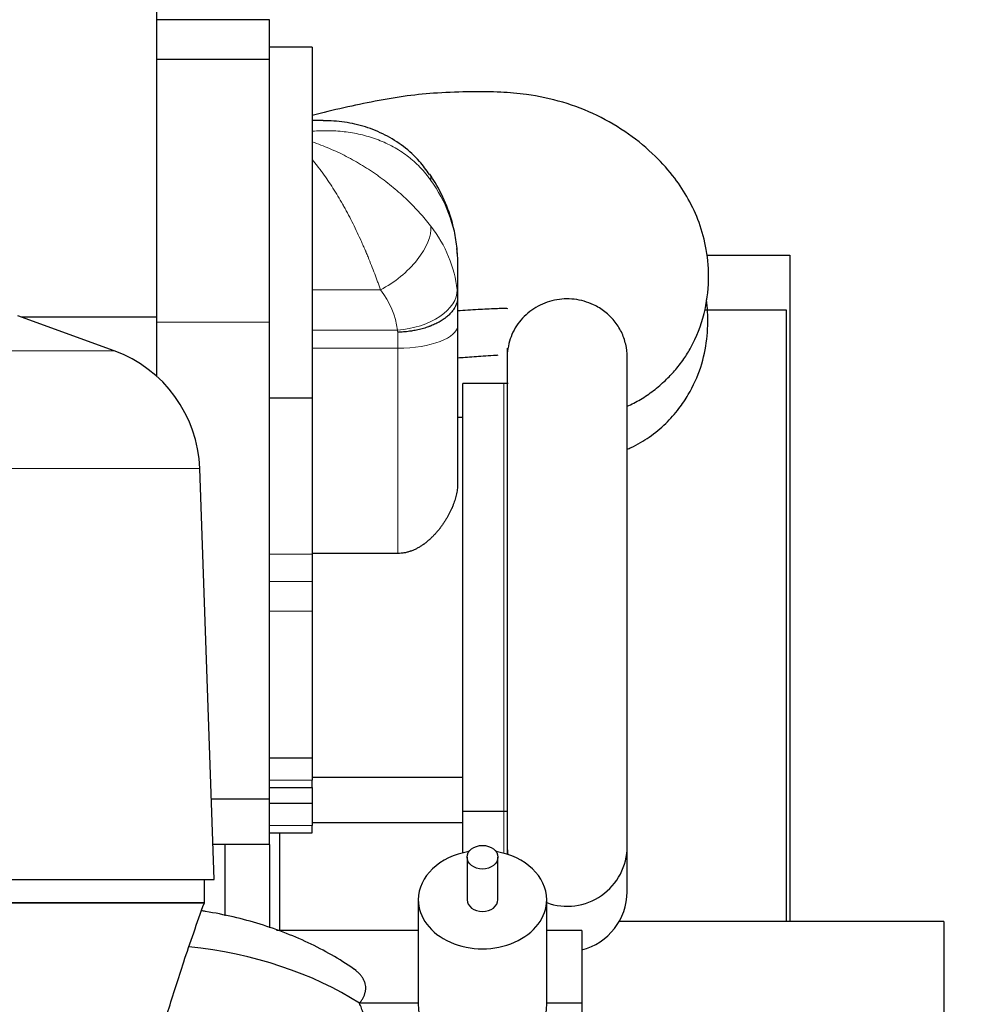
# Model space of a CAD drawing. Header units: inches. Extents: x 0 to 20790, y -12 to 14700.
# Tile 129 of 133: x 18473 to 19024, y 10261 to 10837. Entities that reach past the tile are written whole.
import ezdxf

# ---------------------------------------------------------------- set-up
doc = ezdxf.new("R2010")
doc.units = ezdxf.units.IN
doc.layers.add('1', color=7, linetype='Continuous', true_color=0xffffff)
doc.layers.add('254', color=7, linetype='Continuous', true_color=0xffffff)
doc.styles.add('latin_extended', font='simplex.shx')
doc.dimstyles.get("Standard").update_dxf_attribs({"dimtxt": 0.18, "dimasz": 0.18, "dimexe": 0.18, "dimexo": 0.0625, "dimgap": 0.09, "dimtad": 0, "dimtih": 1, "dimtoh": 1, "dimdec": 4, "dimzin": 0, "dimdsep": 46, "dimtxsty": 'Standard', "dimcen": 0.09, "dimadec": 0, "dimazin": 0, "dimtfac": 1, "dimtdec": 4, "dimtofl": 0, "dimtmove": 0, "dimatfit": 3, "dimfxl": 1, "dimtolj": 1, "dimtzin": 0, "dimarcsym": 0})

# ---------------------------------------------------------------- blocks, each defined once
blk = doc.blocks.new('_U5')
at = {"layer": '254', "color": 3, "linetype": 'Continuous', "lineweight": 13, "transparency": 16777216}
for p, q in [((18309.3, 9795.69), (18309.3, 13088.87)), ((18824.3, 12625.69), (18824.3, 13088.87)), ((18701.8, 13053.87), (18431.8, 13053.87))]:
    blk.add_line(p, q, dxfattribs=at)
at = {"layer": '254', "color": 3, "transparency": 16777216}
for points in [[(18431.8, 13074.29), (18431.8, 13033.46), (18309.3, 13053.87)], [(18701.8, 13033.46), (18701.8, 13074.29), (18824.3, 13053.87)]]:
    blk.add_solid(points, dxfattribs=at)
at = {"layer": 'Defpoints', "color": 0, "transparency": 16777216}
for p in [(18309.3, 13053.87), (18824.3, 12590.69), (18309.3, 9760.69)]:
    blk.add_point(p, dxfattribs=at)
at = {"layer": '254', "color": 2, "lineweight": 13, "transparency": 16777216, "insert": (18420.97, 13237.62), "char_height": 122.5, "attachment_point": 1, "style": 'latin_extended'}
blk.add_mtext('\\A1;515', dxfattribs=at)
blk = doc.blocks.new('_U6')
at = {"layer": '254', "color": 3, "linetype": 'Continuous', "lineweight": 13, "transparency": 16777216}
for p, q in [((19522.81, 11808.12), (19522.81, 8470.57)), ((18309.3, 9725.69), (18309.3, 8470.57)), ((18431.8, 8505.57), (19400.31, 8505.57))]:
    blk.add_line(p, q, dxfattribs=at)
at = {"layer": '254', "color": 3, "transparency": 16777216}
for points in [[(18431.8, 8525.98), (18431.8, 8485.15), (18309.3, 8505.57)], [(19400.31, 8485.15), (19400.31, 8525.98), (19522.81, 8505.57)]]:
    blk.add_solid(points, dxfattribs=at)
at = {"layer": 'Defpoints', "color": 0, "transparency": 16777216}
for p in [(19522.81, 11843.12), (18309.3, 9760.69), (19522.81, 8505.57)]:
    blk.add_point(p, dxfattribs=at)
at = {"layer": '254', "color": 2, "lineweight": 13, "transparency": 16777216, "insert": (18720.64, 8689.32), "char_height": 122.5, "attachment_point": 1, "style": 'latin_extended'}
blk.add_mtext('\\A1;1214', dxfattribs=at)

msp = doc.modelspace()

# ---------------------------------------------------------------- linework, layer by layer
at = {"layer": '1', "color": 2, "linetype": 'Continuous', "lineweight": 25}
for p, q in [((18553.302, 10950.129), (18553.302, 10662.951)), ((18619.302, 10836.691), (18553.302, 10836.691)), ((18619.302, 10813.359), (18619.302, 10836.691)), ((18644.302, 10820.697), (18619.302, 10820.697)), ((18644.302, 10820.697), (18619.302, 10820.697)), ((18644.302, 10820.697), (18644.302, 10615.822)), ((18644.302, 10820.697), (18644.302, 10615.822)), ((18619.302, 10813.359), (18553.302, 10813.359)), ((18619.302, 10659.897), (18619.302, 10813.359)), ((18650.689, 10777.697), (18644.302, 10777.697)), ((18650.689, 10777.697), (18644.302, 10777.697)), ((18729.302, 10697.972), (18729.302, 10674.729)), ((18729.302, 10697.972), (18729.302, 10674.729)), ((18874.772, 10699.191), (18923.302, 10699.191)), ((18923.302, 10699.191), (18923.302, 10309.694)), ((18729.302, 10673.312), (18729.302, 10658.131)), ((18729.302, 10673.312), (18729.302, 10658.131)), ((18873.572, 10667.191), (18921.302, 10667.191)), ((18921.302, 10667.191), (18921.302, 10309.697)), ((18528.647, 10643.249), (18472.349, 10663.739)), ((18553.302, 10662.951), (18474.515, 10662.951)), ((18553.302, 10662.951), (18553.302, 10628.494)), ((18619.302, 10381.191), (18619.302, 10659.897)), ((18729.302, 10658.131), (18729.302, 10565.997)), ((18729.302, 10658.131), (18729.302, 10565.997)), ((18758.299, 10644.724), (18758.299, 10353.656)), ((18758.299, 10644.724), (18758.299, 10353.656)), ((18828.299, 10353.656), (18828.299, 10640.811)), ((18828.299, 10353.656), (18828.299, 10640.75)), ((18756.302, 10624.19), (18732.302, 10624.19)), ((18756.302, 10624.19), (18732.302, 10624.19)), ((18732.302, 10374.19), (18732.302, 10624.19)), ((18732.302, 10374.19), (18732.302, 10624.19)), ((18619.302, 10615.822), (18644.302, 10615.822)), ((18619.302, 10615.822), (18644.302, 10615.822)), ((18644.302, 10615.822), (18644.302, 10524.347)), ((18644.302, 10615.822), (18644.302, 10524.347)), ((18732.302, 10604.19), (18729.302, 10604.19)), ((18732.302, 10604.19), (18729.302, 10604.19)), ((18586.996, 10334.262), (18578.607, 10574.484)), ((18694.302, 10524.807), (18644.302, 10524.807)), ((18694.302, 10524.807), (18644.302, 10524.807)), ((18644.302, 10524.347), (18644.302, 10508.486)), ((18644.302, 10524.347), (18644.302, 10508.486)), ((18644.302, 10508.486), (18644.302, 10491.174)), ((18644.302, 10508.486), (18644.302, 10491.174)), ((18644.302, 10491.174), (18644.302, 10405.437)), ((18644.302, 10491.174), (18644.302, 10405.437)), ((18619.302, 10405.437), (18644.302, 10405.437)), ((18619.302, 10405.437), (18644.302, 10405.437)), ((18644.302, 10405.437), (18644.302, 10392.304)), ((18644.302, 10405.437), (18644.302, 10392.304)), ((18644.302, 10394.19), (18732.302, 10394.19)), ((18644.302, 10394.19), (18732.302, 10394.19)), ((18644.302, 10388.093), (18644.302, 10392.304)), ((18644.302, 10388.093), (18644.302, 10392.304)), ((18619.302, 10388.093), (18644.302, 10388.093)), ((18619.302, 10388.093), (18644.302, 10388.093)), ((18644.302, 10388.093), (18644.302, 10378.937)), ((18644.302, 10388.093), (18644.302, 10378.937)), ((18619.302, 10381.191), (18585.356, 10381.191)), ((18619.302, 10354.691), (18619.302, 10381.193)), ((18619.302, 10378.937), (18644.302, 10378.937)), ((18619.302, 10378.937), (18644.302, 10378.937)), ((18644.302, 10378.937), (18644.302, 10365.804)), ((18644.302, 10378.937), (18644.302, 10365.804)), ((18732.302, 10349.854), (18732.302, 10374.192)), ((18732.302, 10349.854), (18732.302, 10374.192)), ((18732.302, 10374.19), (18756.302, 10374.19)), ((18732.302, 10374.19), (18756.302, 10374.19)), ((18644.302, 10367.69), (18732.302, 10367.69)), ((18644.302, 10367.69), (18732.302, 10367.69)), ((18619.302, 10361.593), (18644.302, 10361.593)), ((18619.302, 10361.593), (18644.302, 10361.593)), ((18625.302, 10361.595), (18625.302, 10304.424)), ((18644.302, 10361.593), (18644.302, 10365.804)), ((18644.302, 10361.593), (18644.302, 10365.804)), ((18619.302, 10354.691), (18586.282, 10354.691)), ((18593.302, 10354.687), (18593.302, 10312.981)), ((18619.302, 10354.693), (18619.302, 10306.054)), ((18758.299, 10353.659), (18758.299, 10349.007)), ((18758.299, 10353.659), (18758.299, 10349.007)), ((18828.299, 10327.156), (18828.299, 10353.659)), ((18828.299, 10327.156), (18828.299, 10353.659)), ((18734.802, 10347.323), (18734.802, 10322.511)), ((18752.802, 10322.511), (18752.802, 10347.323)), ((18285.609, 10334.262), (18586.996, 10334.262)), ((18581.303, 10320.691), (18581.303, 10334.262)), ((18706.302, 10322.511), (18706.302, 10262.061)), ((18781.302, 10262.061), (18781.302, 10322.511)), ((18581.303, 10320.691), (18291.302, 10320.691)), ((19013.302, 10309.691), (18823.63, 10309.691)), ((19013.302, 10309.691), (19013.302, 10230.852)), ((18706.302, 10304.419), (18623.478, 10304.419)), ((18801.802, 10304.419), (18781.299, 10304.419)), ((18801.802, 10304.419), (18801.802, 10262.061)), ((18706.302, 10262.061), (18671.92, 10262.061)), ((18801.802, 10262.061), (18781.302, 10262.061)), ((18801.802, 10262.061), (18801.802, 10191.597))]:
    msp.add_line(p, q, dxfattribs=at)
at = {"layer": '1', "color": 110, "linetype": 'Continuous', "lineweight": 13}
for p, q in [((18644.302, 10678.867), (18684.171, 10678.867)), ((18644.302, 10678.867), (18684.171, 10678.867)), ((18619.302, 10659.897), (18553.302, 10659.897)), ((18644.302, 10655.304), (18694.121, 10655.304)), ((18644.302, 10655.304), (18694.121, 10655.304)), ((18694.302, 10644.737), (18694.302, 10654.078)), ((18694.302, 10644.737), (18694.302, 10654.078)), ((18694.302, 10644.737), (18644.302, 10644.737)), ((18694.302, 10644.737), (18644.302, 10644.737)), ((18694.302, 10524.807), (18694.302, 10644.737)), ((18694.302, 10524.807), (18694.302, 10644.737)), ((18343.958, 10643.249), (18528.647, 10643.249)), ((18756.302, 10374.19), (18756.302, 10624.19)), ((18756.302, 10374.19), (18756.302, 10624.19)), ((18293.998, 10574.484), (18578.607, 10574.484)), ((18619.302, 10524.347), (18644.302, 10524.347)), ((18619.302, 10524.347), (18644.302, 10524.347)), ((18619.302, 10508.486), (18644.302, 10508.486)), ((18619.302, 10508.486), (18644.302, 10508.486)), ((18619.302, 10491.174), (18644.302, 10491.174)), ((18619.302, 10491.174), (18644.302, 10491.174)), ((18619.302, 10392.304), (18644.302, 10392.304)), ((18619.302, 10392.304), (18644.302, 10392.304)), ((18756.302, 10349.596), (18756.302, 10374.192)), ((18756.302, 10349.596), (18756.302, 10374.192)), ((18619.302, 10365.804), (18644.302, 10365.804)), ((18619.302, 10365.804), (18644.302, 10365.804))]:
    msp.add_line(p, q, dxfattribs=at)
at = {"layer": '1', "color": 2, "linetype": 'Continuous', "lineweight": 25}
for centre, radius, start, end in [((18502.653, 10571.832), 76, 2, 70), ((18756.302, 10584.19), 40, 86.423604, 90), ((18756.302, 10584.19), 40, 86.423604, 90), ((18756.302, 10414.19), 40, 270, 272.860859), ((18756.302, 10414.19), 40, 270, 272.860859), ((18793.299, 10353.656), 35, 180, 187.813125), ((18793.299, 10353.656), 35, 180, 187.813125), ((18793.299, 10353.656), 35, 249.958125, 0), ((18793.299, 10353.656), 35, 249.958125, 0), ((18793.299, 10327.156), 35, 284.059687, 0), ((18793.299, 10327.156), 35, 284.059687, 0), ((18743.802, 10262.061), 37.5, 180, 0)]:
    msp.add_arc(centre, radius, start, end, dxfattribs=at)
at = {"layer": '1', "color": 110, "linetype": 'Continuous', "lineweight": 13}
for centre, major_axis, ratio, start_param, end_param in [((18684.171, 10726.487), (28.778, 19.921), 0.3374508, 5.9932752, 6.280015), ((18684.171, 10726.487), (28.778, 19.921), 0.3374508, 5.9932752, 6.280015), ((18629.388, 10694.216), (100, 0), 0.9027302, 0.0905386, 0.568297), ((18629.388, 10694.216), (100, 0), 0.9027302, 0.0905386, 0.568297), ((18684.171, 10699.658), (27.48, 21.676), 0.501576, 4.3356504, 5.9668829), ((18684.171, 10699.658), (27.48, 21.676), 0.501576, 4.3356504, 5.9668829), ((18629.388, 10671.338), (100, 0), 0.8293211, 0.0905376, 0.5682956), ((18629.388, 10671.338), (100, 0), 0.8293211, 0.0905376, 0.5682956), ((18629.388, 10650.546), (65, 0), 0.8095568, 0.0905376, 0.5682956), ((18629.388, 10650.546), (65, 0), 0.8095568, 0.0905376, 0.5682956), ((18694.121, 10676.095), (34.782, 3.901), 0.5916278, 4.6461394, 6.2270827), ((18694.121, 10676.095), (34.782, 3.901), 0.5916278, 4.6461394, 6.2270827), ((18694.302, 10658.131), (35, 0), 0.3826834, 4.712389, 6.2831853), ((18694.302, 10658.131), (35, 0), 0.3826834, 4.712389, 6.2831853)]:
    msp.add_ellipse(centre, major_axis=major_axis, ratio=ratio, start_param=start_param, end_param=end_param, dxfattribs=at)
at = {"layer": '1', "color": 2, "linetype": 'Continuous', "lineweight": 25}
for centre, major_axis, ratio, start_param, end_param in [((18743.802, 10322.511), (-37.5, 0), 0.7660444, 4.9254282, 6.2831853), ((18743.802, 10322.511), (-37.5, 0), 0.7660444, 3.1415927, 4.4994479), ((18743.802, 10322.511), (-37.5, 0), 0.7660444, 0, 3.1415927), ((18743.802, 10322.511), (-9, 0), 0.7660444, 0, 1.5707963), ((18743.802, 10322.511), (-9, 0), 0.7660444, 1.5707963, 3.1415927), ((18541.421, 10177.773), (185, 0), 0.6427876, 0.7878064, 1.4031152)]:
    msp.add_ellipse(centre, major_axis=major_axis, ratio=ratio, start_param=start_param, end_param=end_param, dxfattribs=at)
msp.add_ellipse((18743.802, 10347.323), major_axis=(9, 0), ratio=0.7660444, dxfattribs=at)
for points, knots in [([(18828.335, 10610.842), (18830.983, 10611.995), (18836.371, 10614.73), (18844.086, 10620.042), (18850.823, 10625.958), (18856.289, 10631.581), (18861.203, 10637.831), (18867.797, 10648.565), (18873.925, 10664.024), (18876.511, 10683.858), (18875.142, 10701.987), (18870.864, 10717.892), (18864.478, 10731.859), (18855.894, 10744.923), (18844.452, 10757.807), (18829.266, 10770.415), (18810.995, 10781.186), (18790.819, 10789.008), (18771.716, 10793.021), (18753.79, 10794.537), (18736.428, 10794.657), (18718.179, 10794.08), (18699.316, 10792.318), (18681.107, 10789.131), (18662.595, 10785.244), (18650.442, 10782.294), (18644.302, 10780.695)], [0, 0, 0, 0, 0.0220745, 0.0459085, 0.0718132, 0.0963398, 0.1240588, 0.1468942, 0.204339, 0.2563482, 0.3027801, 0.3453009, 0.3847801, 0.4226135, 0.4671425, 0.5189031, 0.5728167, 0.6267404, 0.6809364, 0.7186725, 0.7616068, 0.811346, 0.8558611, 0.9038326, 0.9510234, 1, 1, 1, 1]), ([(18828.335, 10610.842), (18830.983, 10611.995), (18836.371, 10614.73), (18844.086, 10620.042), (18850.823, 10625.958), (18856.289, 10631.581), (18861.203, 10637.831), (18867.797, 10648.565), (18873.925, 10664.024), (18876.511, 10683.858), (18875.142, 10701.987), (18870.864, 10717.892), (18864.478, 10731.859), (18855.894, 10744.923), (18844.452, 10757.807), (18829.266, 10770.415), (18810.995, 10781.186), (18790.819, 10789.008), (18771.716, 10793.021), (18753.79, 10794.537), (18736.428, 10794.657), (18718.179, 10794.08), (18699.316, 10792.318), (18681.107, 10789.131), (18662.595, 10785.244), (18650.442, 10782.294), (18644.302, 10780.695)], [0, 0, 0, 0, 0.0220745, 0.0459085, 0.0718132, 0.0963398, 0.1240588, 0.1468942, 0.204339, 0.2563482, 0.3027801, 0.3453009, 0.3847801, 0.4226135, 0.4671425, 0.5189031, 0.5728167, 0.6267404, 0.6809364, 0.7186725, 0.7616068, 0.811346, 0.8558611, 0.9038326, 0.9510234, 1, 1, 1, 1]), ([(18712.76, 10746.255), (18711.001, 10748.988), (18706.501, 10754.99), (18697.776, 10762.878), (18687.077, 10769.639), (18675.401, 10774.387), (18663.175, 10777.135), (18654.883, 10777.691), (18650.718, 10777.642)], [0, 0, 0, 0, 0.1277563, 0.3000723, 0.4741004, 0.6463627, 0.8240948, 1, 1, 1, 1]), ([(18712.76, 10746.255), (18711.001, 10748.988), (18706.501, 10754.99), (18697.776, 10762.878), (18687.077, 10769.639), (18675.401, 10774.387), (18663.175, 10777.135), (18654.883, 10777.691), (18650.718, 10777.642)], [0, 0, 0, 0, 0.1277563, 0.3000723, 0.4741004, 0.6463627, 0.8240948, 1, 1, 1, 1]), ([(18728.953, 10703.065), (18728.616, 10706.469), (18727.313, 10714.846), (18723.343, 10727.929), (18717.9, 10738.872), (18714.06, 10744.803), (18712.949, 10746.408)], [0, 0, 0, 0, 0.2195701, 0.5475239, 0.8754979, 1, 1, 1, 1]), ([(18728.953, 10703.065), (18728.616, 10706.469), (18727.313, 10714.846), (18723.343, 10727.929), (18717.9, 10738.872), (18714.06, 10744.803), (18712.949, 10746.408)], [0, 0, 0, 0, 0.2195701, 0.5475239, 0.8754979, 1, 1, 1, 1]), ([(18729.302, 10674.665), (18729.302, 10674.335), (18729.274, 10673.679), (18729.189, 10673.026), (18729.021, 10672.051), (18728.854, 10671.406), (18728.521, 10670.444), (18728.271, 10669.805), (18727.967, 10669.17), (18727.717, 10668.696), (18727.587, 10668.459), (18727.449, 10668.223), (18727.355, 10668.066), (18727.307, 10667.988), (18727.064, 10667.596), (18726.65, 10666.977), (18725.955, 10666.071), (18725.442, 10665.482), (18724.637, 10664.609), (18724.052, 10664.041), (18723.1, 10663.212), (18722.771, 10662.939), (18722.258, 10662.535), (18721.997, 10662.335), (18721.729, 10662.137), (18721.548, 10662.005), (18721.457, 10661.94), (18721, 10661.614), (18720.25, 10661.105), (18719.462, 10660.62), (18718.252, 10659.909), (18717.408, 10659.458), (18716.087, 10658.817), (18715.188, 10658.4), (18714.251, 10658.007), (18713.535, 10657.721), (18713.293, 10657.628), (18712.928, 10657.489), (18712.805, 10657.443), (18712.56, 10657.353), (18711.944, 10657.128), (18711.32, 10656.916), (18709.806, 10656.427), (18707.744, 10655.834), (18705.598, 10655.355), (18703.956, 10655.04), (18703.404, 10654.942), (18702.567, 10654.806), (18702.286, 10654.762), (18701.723, 10654.679), (18701.441, 10654.64), (18700.593, 10654.527), (18699.46, 10654.392), (18697.75, 10654.238), (18696.604, 10654.166), (18695.742, 10654.124), (18695.31, 10654.106), (18694.806, 10654.09), (18694.571, 10654.084), (18694.472, 10654.082), (18694.445, 10654.081), (18694.427, 10654.081), (18694.418, 10654.081), (18694.374, 10654.08), (18694.338, 10654.079), (18694.302, 10654.078)], [0, 0, 0, 0, 0.03125, 0.0625, 0.0625, 0.125, 0.125, 0.15625, 0.1875, 0.1875, 0.203125, 0.2109375, 0.2109375, 0.21875, 0.21875, 0.25, 0.28125, 0.3125, 0.3125, 0.375, 0.375, 0.40625, 0.40625, 0.421875, 0.4296875, 0.4296875, 0.4375, 0.4375, 0.46875, 0.5, 0.5, 0.5625, 0.5625, 0.59375, 0.625, 0.625, 0.640625, 0.640625, 0.6484375, 0.6484375, 0.65625, 0.6875, 0.6875, 0.75, 0.8125, 0.8125, 0.84375, 0.84375, 0.859375, 0.859375, 0.875, 0.875, 0.90625, 0.9375, 0.96875, 0.96875, 0.984375, 0.9921875, 0.9960937, 0.9970703, 0.9975586, 0.9975586, 0.9980469, 0.9980469, 1, 1, 1, 1]), ([(18729.302, 10674.665), (18729.302, 10674.335), (18729.274, 10673.679), (18729.189, 10673.026), (18729.021, 10672.051), (18728.854, 10671.406), (18728.521, 10670.444), (18728.271, 10669.805), (18727.967, 10669.17), (18727.717, 10668.696), (18727.587, 10668.459), (18727.449, 10668.223), (18727.355, 10668.066), (18727.307, 10667.988), (18727.064, 10667.596), (18726.65, 10666.977), (18725.955, 10666.071), (18725.442, 10665.482), (18724.637, 10664.609), (18724.052, 10664.041), (18723.1, 10663.212), (18722.771, 10662.939), (18722.258, 10662.535), (18721.997, 10662.335), (18721.729, 10662.137), (18721.548, 10662.005), (18721.457, 10661.94), (18721, 10661.614), (18720.25, 10661.105), (18719.462, 10660.62), (18718.252, 10659.909), (18717.408, 10659.458), (18716.087, 10658.817), (18715.188, 10658.4), (18714.251, 10658.007), (18713.535, 10657.721), (18713.293, 10657.628), (18712.928, 10657.489), (18712.805, 10657.443), (18712.56, 10657.353), (18711.944, 10657.128), (18711.32, 10656.916), (18709.806, 10656.427), (18707.744, 10655.834), (18705.598, 10655.355), (18703.956, 10655.04), (18703.404, 10654.942), (18702.567, 10654.806), (18702.286, 10654.762), (18701.723, 10654.679), (18701.441, 10654.64), (18700.593, 10654.527), (18699.46, 10654.392), (18697.75, 10654.238), (18696.604, 10654.166), (18695.742, 10654.124), (18695.31, 10654.106), (18694.806, 10654.09), (18694.571, 10654.084), (18694.472, 10654.082), (18694.445, 10654.081), (18694.427, 10654.081), (18694.418, 10654.081), (18694.374, 10654.08), (18694.338, 10654.079), (18694.302, 10654.078)], [0, 0, 0, 0, 0.03125, 0.0625, 0.0625, 0.125, 0.125, 0.15625, 0.1875, 0.1875, 0.203125, 0.2109375, 0.2109375, 0.21875, 0.21875, 0.25, 0.28125, 0.3125, 0.3125, 0.375, 0.375, 0.40625, 0.40625, 0.421875, 0.4296875, 0.4296875, 0.4375, 0.4375, 0.46875, 0.5, 0.5, 0.5625, 0.5625, 0.59375, 0.625, 0.625, 0.640625, 0.640625, 0.6484375, 0.6484375, 0.65625, 0.6875, 0.6875, 0.75, 0.8125, 0.8125, 0.84375, 0.84375, 0.859375, 0.859375, 0.875, 0.875, 0.90625, 0.9375, 0.96875, 0.96875, 0.984375, 0.9921875, 0.9960937, 0.9970703, 0.9975586, 0.9975586, 0.9980469, 0.9980469, 1, 1, 1, 1]), ([(18808.667, 10670.111), (18805.152, 10671.769), (18799.423, 10673.398), (18791.611, 10673.658), (18785.796, 10672.918), (18780.194, 10671.248), (18774.953, 10668.709), (18770.226, 10665.358), (18766.136, 10661.3), (18762.807, 10656.638), (18760.32, 10651.509), (18758.954, 10646.74), (18758.527, 10643.715), (18758.426, 10642.551)], [0, 0, 0, 0, 0.1723758, 0.2583993, 0.3444227, 0.4304453, 0.5164687, 0.6024934, 0.6885173, 0.7745395, 0.8605624, 0.9465871, 1, 1, 1, 1]), ([(18808.667, 10670.111), (18805.152, 10671.769), (18799.423, 10673.398), (18791.611, 10673.658), (18785.796, 10672.918), (18780.194, 10671.248), (18774.953, 10668.709), (18770.226, 10665.358), (18766.136, 10661.3), (18762.807, 10656.638), (18760.32, 10651.509), (18758.954, 10646.74), (18758.527, 10643.715), (18758.426, 10642.551)], [0, 0, 0, 0, 0.1723758, 0.2583993, 0.3444227, 0.4304453, 0.5164687, 0.6024934, 0.6885173, 0.7745395, 0.8605624, 0.9465871, 1, 1, 1, 1]), ([(18828.416, 10585.685), (18829.156, 10586.013), (18833.644, 10588.079), (18841.708, 10592.712), (18850.717, 10600.233), (18858.336, 10608.768), (18865.643, 10619.602), (18871.743, 10633.195), (18875.294, 10649.711), (18875.679, 10662.967), (18874.948, 10670.653), (18874.638, 10672.974)], [0, 0, 0, 0, 0.0230814, 0.1409402, 0.2655983, 0.377958, 0.4703865, 0.6340992, 0.7884471, 0.9358259, 1, 1, 1, 1]), ([(18828.416, 10585.685), (18829.156, 10586.013), (18833.644, 10588.079), (18841.708, 10592.712), (18850.717, 10600.233), (18858.336, 10608.768), (18865.643, 10619.602), (18871.743, 10633.195), (18875.294, 10649.711), (18875.679, 10662.967), (18874.948, 10670.653), (18874.638, 10672.974)], [0, 0, 0, 0, 0.0230814, 0.1409402, 0.2655983, 0.377958, 0.4703865, 0.6340992, 0.7884471, 0.9358259, 1, 1, 1, 1]), ([(18729.299, 10666.695), (18733.267, 10667.031), (18740.725, 10667.492), (18749.494, 10667.948), (18755.196, 10668.1), (18757.532, 10668.099), (18758.501, 10668.012)], [0, 0, 0, 0, 0.4078264, 0.7648381, 0.8976335, 1, 1, 1, 1]), ([(18729.299, 10666.695), (18733.267, 10667.031), (18740.725, 10667.492), (18749.494, 10667.948), (18755.196, 10668.1), (18757.532, 10668.099), (18758.501, 10668.012)], [0, 0, 0, 0, 0.4078264, 0.7648381, 0.8976335, 1, 1, 1, 1]), ([(18828.302, 10639.521), (18828.319, 10642.049), (18827.761, 10647.116), (18825.191, 10654.349), (18821.014, 10660.856), (18815.443, 10666.277), (18811.011, 10669.006), (18808.667, 10670.111)], [0, 0, 0, 0, 0.1997976, 0.4002384, 0.6007059, 0.8011499, 1, 1, 1, 1]), ([(18828.302, 10639.521), (18828.319, 10642.049), (18827.761, 10647.116), (18825.191, 10654.349), (18821.014, 10660.856), (18815.443, 10666.277), (18811.011, 10669.006), (18808.667, 10670.111)], [0, 0, 0, 0, 0.1997976, 0.4002384, 0.6007059, 0.8011499, 1, 1, 1, 1]), ([(18729.3, 10639.134), (18730.762, 10639.261), (18735.708, 10639.655), (18742.702, 10640.141), (18749.128, 10640.514), (18752.087, 10640.731), (18753.002, 10640.795)], [0, 0, 0, 0, 0.185242, 0.6259511, 0.8844218, 1, 1, 1, 1]), ([(18729.3, 10639.134), (18730.762, 10639.261), (18735.708, 10639.655), (18742.702, 10640.141), (18749.128, 10640.514), (18752.087, 10640.731), (18753.002, 10640.795)], [0, 0, 0, 0, 0.185242, 0.6259511, 0.8844218, 1, 1, 1, 1]), ([(18729.302, 10565.997), (18729.302, 10565.482), (18729.288, 10564.966), (18729.23, 10563.93), (18729.187, 10563.41), (18729.074, 10562.368), (18729.004, 10561.846), (18728.839, 10560.798), (18728.743, 10560.272), (18728.419, 10558.691), (18728.153, 10557.631), (18727.526, 10555.5), (18727.164, 10554.428), (18726.552, 10552.813), (18726.336, 10552.273), (18726.051, 10551.597), (18725.993, 10551.462), (18725.877, 10551.191), (18725.7, 10550.786), (18725.517, 10550.383), (18725.144, 10549.577), (18724.627, 10548.507), (18723.791, 10546.917), (18722.896, 10545.341), (18721.942, 10543.782), (18721.265, 10542.753), (18720.568, 10541.73), (18720.209, 10541.221), (18719.655, 10540.464), (18719.374, 10540.086), (18719.087, 10539.711), (18718.894, 10539.461), (18718.797, 10539.336), (18718.308, 10538.714), (18717.908, 10538.222), (18717.09, 10537.254), (18716.672, 10536.776), (18715.817, 10535.836), (18715.38, 10535.373), (18714.486, 10534.464), (18714.029, 10534.017), (18713.094, 10533.14), (18712.616, 10532.71), (18711.637, 10531.87), (18711.136, 10531.459), (18710.365, 10530.859), (18710.105, 10530.662), (18709.71, 10530.37), (18709.578, 10530.274), (18709.378, 10530.13), (18709.311, 10530.082), (18709.177, 10529.988), (18708.572, 10529.563), (18707.956, 10529.157), (18706.841, 10528.47), (18706.274, 10528.143), (18705.118, 10527.525), (18704.53, 10527.235), (18703.33, 10526.695), (18702.718, 10526.446), (18701.937, 10526.162), (18701.78, 10526.107), (18701.543, 10526.026), (18701.464, 10526), (18701.306, 10525.948), (18700.91, 10525.819), (18700.512, 10525.701), (18699.554, 10525.438), (18698.91, 10525.291), (18697.612, 10525.052), (18696.957, 10524.961), (18695.638, 10524.838), (18694.973, 10524.807), (18694.302, 10524.807)], [0, 0, 0, 0, 0.03125, 0.03125, 0.0625, 0.0625, 0.09375, 0.09375, 0.125, 0.125, 0.1875, 0.1875, 0.25, 0.25, 0.28125, 0.28125, 0.2890625, 0.2890625, 0.296875, 0.3125, 0.3125, 0.34375, 0.375, 0.40625, 0.4375, 0.46875, 0.46875, 0.5, 0.5, 0.515625, 0.5234375, 0.5234375, 0.53125, 0.53125, 0.5625, 0.5625, 0.59375, 0.59375, 0.625, 0.625, 0.65625, 0.65625, 0.6875, 0.6875, 0.71875, 0.71875, 0.734375, 0.734375, 0.7421875, 0.7421875, 0.7460938, 0.7460938, 0.75, 0.78125, 0.78125, 0.8125, 0.8125, 0.84375, 0.84375, 0.875, 0.875, 0.8828125, 0.8828125, 0.8867188, 0.8867188, 0.890625, 0.90625, 0.90625, 0.9375, 0.9375, 0.96875, 0.96875, 1, 1, 1, 1]), ([(18729.302, 10565.997), (18729.302, 10565.482), (18729.288, 10564.966), (18729.23, 10563.93), (18729.187, 10563.41), (18729.074, 10562.368), (18729.004, 10561.846), (18728.839, 10560.798), (18728.743, 10560.272), (18728.419, 10558.691), (18728.153, 10557.631), (18727.526, 10555.5), (18727.164, 10554.428), (18726.552, 10552.813), (18726.336, 10552.273), (18726.051, 10551.597), (18725.993, 10551.462), (18725.877, 10551.191), (18725.7, 10550.786), (18725.517, 10550.383), (18725.144, 10549.577), (18724.627, 10548.507), (18723.791, 10546.917), (18722.896, 10545.341), (18721.942, 10543.782), (18721.265, 10542.753), (18720.568, 10541.73), (18720.209, 10541.221), (18719.655, 10540.464), (18719.374, 10540.086), (18719.087, 10539.711), (18718.894, 10539.461), (18718.797, 10539.336), (18718.308, 10538.714), (18717.908, 10538.222), (18717.09, 10537.254), (18716.672, 10536.776), (18715.817, 10535.836), (18715.38, 10535.373), (18714.486, 10534.464), (18714.029, 10534.017), (18713.094, 10533.14), (18712.616, 10532.71), (18711.637, 10531.87), (18711.136, 10531.459), (18710.365, 10530.859), (18710.105, 10530.662), (18709.71, 10530.37), (18709.578, 10530.274), (18709.378, 10530.13), (18709.311, 10530.082), (18709.177, 10529.988), (18708.572, 10529.563), (18707.956, 10529.157), (18706.841, 10528.47), (18706.274, 10528.143), (18705.118, 10527.525), (18704.53, 10527.235), (18703.33, 10526.695), (18702.718, 10526.446), (18701.937, 10526.162), (18701.78, 10526.107), (18701.543, 10526.026), (18701.464, 10526), (18701.306, 10525.948), (18700.91, 10525.819), (18700.512, 10525.701), (18699.554, 10525.438), (18698.91, 10525.291), (18697.612, 10525.052), (18696.957, 10524.961), (18695.638, 10524.838), (18694.973, 10524.807), (18694.302, 10524.807)], [0, 0, 0, 0, 0.03125, 0.03125, 0.0625, 0.0625, 0.09375, 0.09375, 0.125, 0.125, 0.1875, 0.1875, 0.25, 0.25, 0.28125, 0.28125, 0.2890625, 0.2890625, 0.296875, 0.3125, 0.3125, 0.34375, 0.375, 0.40625, 0.4375, 0.46875, 0.46875, 0.5, 0.5, 0.515625, 0.5234375, 0.5234375, 0.53125, 0.53125, 0.5625, 0.5625, 0.59375, 0.59375, 0.625, 0.625, 0.65625, 0.65625, 0.6875, 0.6875, 0.71875, 0.71875, 0.734375, 0.734375, 0.7421875, 0.7421875, 0.7460937, 0.7460937, 0.75, 0.78125, 0.78125, 0.8125, 0.8125, 0.84375, 0.84375, 0.875, 0.875, 0.8828125, 0.8828125, 0.8867187, 0.8867187, 0.890625, 0.90625, 0.90625, 0.9375, 0.9375, 0.96875, 0.96875, 1, 1, 1, 1]), ([(18291.302, 10320.691), (18291.303, 10320.691), (18292.973, 10320.691), (18300.743, 10320.691), (18314.205, 10320.691), (18333.041, 10320.691), (18356.231, 10320.691), (18382.217, 10320.691), (18409.241, 10320.691), (18436.302, 10320.691), (18463.364, 10320.691), (18490.388, 10320.691), (18516.374, 10320.691), (18539.564, 10320.691), (18558.4, 10320.691), (18571.862, 10320.691), (18579.632, 10320.691), (18581.303, 10320.691), (18581.302, 10320.691)], [0, 0, 0, 0, 0.0582584, 0.1200057, 0.1843207, 0.25, 0.3156793, 0.3799943, 0.4417416, 0.5, 0.5582584, 0.6200057, 0.6843207, 0.75, 0.8156793, 0.8799943, 0.9417416, 1, 1, 1, 1]), ([(18484.057, 10092.28), (18489.091, 10097.248), (18498.027, 10107.434), (18509.627, 10124.168), (18518.385, 10139.569), (18525.331, 10154.022), (18530.736, 10167.06), (18535.321, 10179.373), (18540.14, 10193.302), (18545.931, 10211.254), (18552.725, 10233.413), (18560.546, 10258.942), (18569.56, 10287.514), (18577.037, 10308.915), (18581.303, 10320.691)], [0, 0, 0, 0, 0.1166595, 0.2145206, 0.2944487, 0.3586447, 0.4240059, 0.4783357, 0.5286718, 0.6068953, 0.7053832, 0.7875841, 0.8859377, 1, 1, 1, 1]), ([(18669.986, 10281.043), (18661.858, 10286.818), (18644.482, 10297.048), (18614.506, 10308.79), (18592.135, 10314.019), (18580.454, 10315.873), (18579.658, 10315.995)], [0, 0, 0, 0, 0.3290613, 0.6546146, 0.9764698, 1, 1, 1, 1]), ([(18671.92, 10262.061), (18672.354, 10262.574), (18672.751, 10263.091), (18673.473, 10264.135), (18673.798, 10264.662), (18674.371, 10265.725), (18674.62, 10266.261), (18675.038, 10267.343), (18675.208, 10267.89), (18675.367, 10268.579), (18675.397, 10268.717), (18675.437, 10268.925), (18675.449, 10268.995), (18675.473, 10269.134), (18675.529, 10269.48), (18675.568, 10269.827), (18675.628, 10270.656), (18675.624, 10271.207), (18675.525, 10272.304), (18675.431, 10272.851), (18675.151, 10273.94), (18674.966, 10274.482), (18674.616, 10275.293), (18674.488, 10275.562), (18674.312, 10275.898), (18674.276, 10275.966), (18674.202, 10276.1), (18674.165, 10276.167), (18674.05, 10276.368), (18673.971, 10276.502), (18673.561, 10277.166), (18673.189, 10277.687), (18672.359, 10278.707), (18671.901, 10279.207), (18670.9, 10280.186), (18670.358, 10280.665), (18669.48, 10281.369), (18669.177, 10281.6), (18668.709, 10281.942), (18668.553, 10282.054), (18668.394, 10282.165)], [0, 0, 0, 0, 0.0784621, 0.0784621, 0.1569243, 0.1569243, 0.2353864, 0.2353864, 0.3138486, 0.3138486, 0.3334641, 0.3334641, 0.3432719, 0.3432719, 0.3530796, 0.3923107, 0.3923107, 0.4707729, 0.4707729, 0.549235, 0.549235, 0.6276971, 0.6276971, 0.6669282, 0.6669282, 0.676736, 0.676736, 0.6865437, 0.6865437, 0.7061593, 0.7061593, 0.7846214, 0.7846214, 0.8630836, 0.8630836, 0.9415457, 0.9415457, 0.9807768, 0.9807768, 1, 1, 1, 1]), ([(18611.129, 10203.811), (18613.33, 10203.811), (18615.524, 10203.849), (18619.896, 10204.02), (18622.074, 10204.153), (18625.325, 10204.439), (18626.406, 10204.549), (18628.563, 10204.8), (18629.639, 10204.942), (18631.784, 10205.259), (18632.854, 10205.436), (18634.986, 10205.826), (18636.049, 10206.04), (18638.168, 10206.51), (18639.224, 10206.766), (18641.327, 10207.322), (18642.375, 10207.624), (18644.462, 10208.277), (18645.501, 10208.628), (18646.793, 10209.103), (18647.18, 10209.248), (18647.567, 10209.397), (18647.825, 10209.497), (18647.953, 10209.547), (18648.595, 10209.802), (18649.104, 10210.012), (18650.62, 10210.661), (18651.614, 10211.12), (18653.569, 10212.093), (18654.529, 10212.606), (18656.412, 10213.691), (18657.336, 10214.263), (18658.691, 10215.168), (18659.138, 10215.477), (18659.801, 10215.953), (18660.131, 10216.194), (18660.457, 10216.44), (18660.674, 10216.605), (18660.783, 10216.688), (18661.753, 10217.439), (18662.583, 10218.132), (18664.179, 10219.57), (18664.944, 10220.314), (18666.408, 10221.857), (18667.106, 10222.655), (18668.434, 10224.306), (18669.063, 10225.159), (18669.953, 10226.482), (18670.24, 10226.93), (18670.587, 10227.5), (18670.656, 10227.614), (18670.793, 10227.844), (18670.996, 10228.189), (18671.192, 10228.536), (18671.831, 10229.698), (18672.296, 10230.642), (18673.135, 10232.56), (18673.51, 10233.533), (18674.169, 10235.509), (18674.453, 10236.511), (18674.812, 10238.036), (18674.92, 10238.548), (18675.065, 10239.322), (18675.111, 10239.581), (18675.174, 10239.97), (18675.195, 10240.1), (18675.235, 10240.361), (18675.254, 10240.491), (18675.418, 10241.661), (18675.517, 10242.701), (18675.622, 10244.78), (18675.629, 10245.819), (18675.554, 10247.896), (18675.473, 10248.934), (18675.285, 10250.49), (18675.212, 10251.008), (18675.107, 10251.656), (18675.085, 10251.786), (18675.04, 10252.045), (18675.017, 10252.174), (18674.946, 10252.563), (18674.896, 10252.821), (18674.634, 10254.108), (18674.384, 10255.127), (18673.807, 10257.143), (18673.481, 10258.141), (18672.755, 10260.116), (18672.355, 10261.093), (18671.92, 10262.061)], [0, 0, 0, 0, 0.0625, 0.0625, 0.125, 0.125, 0.15625, 0.15625, 0.1875, 0.1875, 0.21875, 0.21875, 0.25, 0.25, 0.28125, 0.28125, 0.3125, 0.3125, 0.34375, 0.34375, 0.3515625, 0.3554688, 0.3554688, 0.359375, 0.359375, 0.375, 0.375, 0.40625, 0.40625, 0.4375, 0.4375, 0.46875, 0.46875, 0.484375, 0.484375, 0.4921875, 0.4960938, 0.4960938, 0.5, 0.5, 0.53125, 0.53125, 0.5625, 0.5625, 0.59375, 0.59375, 0.625, 0.625, 0.640625, 0.640625, 0.6445312, 0.6445312, 0.6484375, 0.65625, 0.65625, 0.6875, 0.6875, 0.71875, 0.71875, 0.75, 0.75, 0.765625, 0.765625, 0.7734375, 0.7734375, 0.7773437, 0.7773437, 0.78125, 0.78125, 0.8125, 0.8125, 0.84375, 0.84375, 0.875, 0.875, 0.890625, 0.890625, 0.8945312, 0.8945312, 0.8984375, 0.8984375, 0.90625, 0.90625, 0.9375, 0.9375, 0.96875, 0.96875, 1, 1, 1, 1])]:
    msp.add_open_spline(points, degree=3, knots=knots, dxfattribs=at)
at = {"layer": '1', "color": 110, "linetype": 'Continuous', "lineweight": 13}
for points, knots in [([(18713.67, 10742.801), (18713.17, 10743.507), (18712.66, 10744.199), (18711.621, 10745.553), (18711.092, 10746.215), (18710.015, 10747.513), (18709.467, 10748.147), (18708.351, 10749.39), (18707.783, 10749.998), (18706.052, 10751.783), (18704.86, 10752.921), (18703.014, 10754.553), (18702.389, 10755.085), (18701.437, 10755.864), (18701.117, 10756.121), (18700.634, 10756.501), (18700.472, 10756.628), (18700.148, 10756.878), (18699.986, 10757.002), (18698.519, 10758.113), (18697.19, 10759.043), (18694.482, 10760.796), (18693.102, 10761.619), (18690.294, 10763.164), (18688.864, 10763.886), (18685.956, 10765.234), (18684.477, 10765.859), (18682.221, 10766.727), (18681.463, 10767.004), (18680.316, 10767.403), (18679.933, 10767.533), (18679.166, 10767.786), (18678.781, 10767.909), (18676.855, 10768.511), (18675.303, 10768.943), (18672.174, 10769.714), (18670.598, 10770.052), (18667.423, 10770.64), (18665.824, 10770.889), (18662.601, 10771.301), (18660.977, 10771.464), (18657.706, 10771.706), (18656.059, 10771.784), (18652.738, 10771.858), (18651.065, 10771.854), (18647.692, 10771.763), (18646.001, 10771.676), (18644.302, 10771.549)], [0, 0, 0, 0, 0.03125, 0.03125, 0.0625, 0.0625, 0.09375, 0.09375, 0.125, 0.125, 0.1875, 0.1875, 0.21875, 0.21875, 0.234375, 0.234375, 0.2421875, 0.2421875, 0.25, 0.25, 0.3125, 0.3125, 0.375, 0.375, 0.4375, 0.4375, 0.5, 0.5, 0.53125, 0.53125, 0.546875, 0.546875, 0.5625, 0.5625, 0.625, 0.625, 0.6875, 0.6875, 0.75, 0.75, 0.8125, 0.8125, 0.875, 0.875, 0.9375, 0.9375, 1, 1, 1, 1]), ([(18713.67, 10742.801), (18713.17, 10743.507), (18712.66, 10744.199), (18711.621, 10745.553), (18711.092, 10746.215), (18710.015, 10747.513), (18709.467, 10748.147), (18708.351, 10749.39), (18707.783, 10749.998), (18706.052, 10751.783), (18704.86, 10752.921), (18703.014, 10754.553), (18702.389, 10755.085), (18701.437, 10755.864), (18701.117, 10756.121), (18700.634, 10756.501), (18700.472, 10756.628), (18700.148, 10756.878), (18699.986, 10757.002), (18698.519, 10758.113), (18697.19, 10759.043), (18694.482, 10760.796), (18693.102, 10761.619), (18690.294, 10763.164), (18688.864, 10763.886), (18685.956, 10765.234), (18684.477, 10765.859), (18682.221, 10766.727), (18681.463, 10767.004), (18680.316, 10767.403), (18679.933, 10767.533), (18679.166, 10767.786), (18678.781, 10767.909), (18676.855, 10768.511), (18675.303, 10768.943), (18672.174, 10769.714), (18670.598, 10770.052), (18667.423, 10770.64), (18665.824, 10770.889), (18662.601, 10771.301), (18660.977, 10771.464), (18657.706, 10771.706), (18656.059, 10771.784), (18652.738, 10771.858), (18651.065, 10771.854), (18647.692, 10771.763), (18646.001, 10771.676), (18644.302, 10771.549)], [0, 0, 0, 0, 0.03125, 0.03125, 0.0625, 0.0625, 0.09375, 0.09375, 0.125, 0.125, 0.1875, 0.1875, 0.21875, 0.21875, 0.234375, 0.234375, 0.2421875, 0.2421875, 0.25, 0.25, 0.3125, 0.3125, 0.375, 0.375, 0.4375, 0.4375, 0.5, 0.5, 0.53125, 0.53125, 0.546875, 0.546875, 0.5625, 0.5625, 0.625, 0.625, 0.6875, 0.6875, 0.75, 0.75, 0.8125, 0.8125, 0.875, 0.875, 0.9375, 0.9375, 1, 1, 1, 1]), ([(18644.302, 10765.272), (18646.001, 10764.702), (18647.692, 10764.096), (18651.065, 10762.813), (18652.738, 10762.138), (18656.059, 10760.727), (18657.706, 10759.989), (18660.977, 10758.452), (18662.601, 10757.652), (18665.824, 10755.99), (18667.423, 10755.129), (18670.598, 10753.343), (18672.174, 10752.419), (18675.303, 10750.508), (18676.855, 10749.521), (18678.781, 10748.247), (18679.166, 10747.991), (18679.933, 10747.473), (18680.316, 10747.212), (18681.463, 10746.424), (18682.221, 10745.892), (18684.477, 10744.28), (18685.956, 10743.182), (18688.864, 10740.941), (18690.294, 10739.798), (18693.102, 10737.467), (18694.482, 10736.28), (18697.19, 10733.862), (18698.519, 10732.631), (18699.986, 10731.221), (18700.148, 10731.065), (18700.472, 10730.75), (18700.634, 10730.592), (18701.117, 10730.119), (18701.437, 10729.803), (18702.389, 10728.854), (18703.014, 10728.219), (18704.86, 10726.308), (18706.052, 10725.027), (18707.783, 10723.096), (18708.351, 10722.451), (18709.467, 10721.159), (18710.015, 10720.512), (18711.092, 10719.216), (18711.621, 10718.568), (18712.66, 10717.27), (18713.17, 10716.62), (18713.67, 10715.971)], [0, 0, 0, 0, 0.0625, 0.0625, 0.125, 0.125, 0.1875, 0.1875, 0.25, 0.25, 0.3125, 0.3125, 0.375, 0.375, 0.4375, 0.4375, 0.453125, 0.453125, 0.46875, 0.46875, 0.5, 0.5, 0.5625, 0.5625, 0.625, 0.625, 0.6875, 0.6875, 0.75, 0.75, 0.7578125, 0.7578125, 0.765625, 0.765625, 0.78125, 0.78125, 0.8125, 0.8125, 0.875, 0.875, 0.90625, 0.90625, 0.9375, 0.9375, 0.96875, 0.96875, 1, 1, 1, 1]), ([(18644.302, 10765.272), (18646.001, 10764.702), (18647.692, 10764.096), (18651.065, 10762.813), (18652.738, 10762.138), (18656.059, 10760.727), (18657.706, 10759.989), (18660.977, 10758.452), (18662.601, 10757.652), (18665.824, 10755.99), (18667.423, 10755.129), (18670.598, 10753.343), (18672.174, 10752.419), (18675.303, 10750.508), (18676.855, 10749.521), (18678.781, 10748.247), (18679.166, 10747.991), (18679.933, 10747.473), (18680.316, 10747.212), (18681.463, 10746.424), (18682.221, 10745.892), (18684.477, 10744.28), (18685.956, 10743.182), (18688.864, 10740.941), (18690.294, 10739.798), (18693.102, 10737.467), (18694.482, 10736.28), (18697.19, 10733.862), (18698.519, 10732.631), (18699.986, 10731.221), (18700.148, 10731.065), (18700.472, 10730.75), (18700.634, 10730.592), (18701.117, 10730.119), (18701.437, 10729.803), (18702.389, 10728.854), (18703.014, 10728.219), (18704.86, 10726.308), (18706.052, 10725.027), (18707.783, 10723.096), (18708.351, 10722.451), (18709.467, 10721.159), (18710.015, 10720.512), (18711.092, 10719.216), (18711.621, 10718.568), (18712.66, 10717.27), (18713.17, 10716.62), (18713.67, 10715.971)], [0, 0, 0, 0, 0.0625, 0.0625, 0.125, 0.125, 0.1875, 0.1875, 0.25, 0.25, 0.3125, 0.3125, 0.375, 0.375, 0.4375, 0.4375, 0.453125, 0.453125, 0.46875, 0.46875, 0.5, 0.5, 0.5625, 0.5625, 0.625, 0.625, 0.6875, 0.6875, 0.75, 0.75, 0.7578125, 0.7578125, 0.765625, 0.765625, 0.78125, 0.78125, 0.8125, 0.8125, 0.875, 0.875, 0.90625, 0.90625, 0.9375, 0.9375, 0.96875, 0.96875, 1, 1, 1, 1]), ([(18684.171, 10678.867), (18683.914, 10679.615), (18683.652, 10680.371), (18683.117, 10681.897), (18682.844, 10682.667), (18682.287, 10684.22), (18681.719, 10685.788), (18681.129, 10687.382), (18680.226, 10689.792), (18679.601, 10691.424), (18678.301, 10694.737), (18677.626, 10696.418), (18676.574, 10698.974), (18676.216, 10699.832), (18675.806, 10700.804), (18675.76, 10700.912), (18675.669, 10701.129), (18675.623, 10701.237), (18675.485, 10701.562), (18675.208, 10702.211), (18674.929, 10702.86), (18674.368, 10704.157), (18673.989, 10705.02), (18673.224, 10706.744), (18672.837, 10707.605), (18671.663, 10710.183), (18670.863, 10711.895), (18669.226, 10715.308), (18668.389, 10717.009), (18666.676, 10720.396), (18665.8, 10722.082), (18664.679, 10724.181), (18664.453, 10724.601), (18664.112, 10725.229), (18663.999, 10725.438), (18663.77, 10725.856), (18663.427, 10726.483), (18663.082, 10727.106), (18662.736, 10727.728), (18662.62, 10727.935), (18662.388, 10728.348), (18662.272, 10728.553), (18661.227, 10730.401), (18660.288, 10732.012), (18658.392, 10735.173), (18657.434, 10736.722), (18655.498, 10739.76), (18654.519, 10741.249), (18652.537, 10744.165), (18651.535, 10745.593), (18650.012, 10747.688), (18649.502, 10748.379), (18648.859, 10749.232), (18648.73, 10749.402), (18648.473, 10749.742), (18648.343, 10749.911), (18647.955, 10750.417), (18647.696, 10750.751), (18646.399, 10752.412), (18645.355, 10753.699), (18644.302, 10754.946)], [0, 0, 0, 0, 0.03125, 0.03125, 0.0625, 0.0625, 0.09375, 0.125, 0.125, 0.1875, 0.1875, 0.25, 0.25, 0.28125, 0.28125, 0.2851562, 0.2851562, 0.2890625, 0.2890625, 0.296875, 0.3125, 0.3125, 0.34375, 0.34375, 0.375, 0.375, 0.4375, 0.4375, 0.5, 0.5, 0.5625, 0.5625, 0.578125, 0.578125, 0.5859375, 0.5859375, 0.59375, 0.609375, 0.609375, 0.6171875, 0.6171875, 0.625, 0.625, 0.6875, 0.6875, 0.75, 0.75, 0.8125, 0.8125, 0.875, 0.875, 0.90625, 0.90625, 0.9140625, 0.9140625, 0.921875, 0.921875, 0.9375, 0.9375, 1, 1, 1, 1]), ([(18684.171, 10678.867), (18683.914, 10679.615), (18683.652, 10680.371), (18683.117, 10681.897), (18682.844, 10682.667), (18682.287, 10684.22), (18681.719, 10685.788), (18681.129, 10687.382), (18680.226, 10689.792), (18679.601, 10691.424), (18678.301, 10694.737), (18677.626, 10696.418), (18676.574, 10698.974), (18676.216, 10699.832), (18675.806, 10700.804), (18675.76, 10700.912), (18675.669, 10701.129), (18675.623, 10701.237), (18675.485, 10701.562), (18675.208, 10702.211), (18674.929, 10702.86), (18674.368, 10704.157), (18673.989, 10705.02), (18673.224, 10706.744), (18672.837, 10707.605), (18671.663, 10710.183), (18670.863, 10711.895), (18669.226, 10715.308), (18668.389, 10717.009), (18666.676, 10720.396), (18665.8, 10722.082), (18664.679, 10724.181), (18664.453, 10724.601), (18664.112, 10725.229), (18663.999, 10725.438), (18663.77, 10725.856), (18663.427, 10726.483), (18663.082, 10727.106), (18662.736, 10727.728), (18662.62, 10727.935), (18662.388, 10728.348), (18662.272, 10728.553), (18661.227, 10730.401), (18660.288, 10732.012), (18658.392, 10735.173), (18657.434, 10736.722), (18655.498, 10739.76), (18654.519, 10741.249), (18652.537, 10744.165), (18651.535, 10745.593), (18650.012, 10747.688), (18649.502, 10748.379), (18648.859, 10749.232), (18648.73, 10749.402), (18648.473, 10749.742), (18648.343, 10749.911), (18647.955, 10750.417), (18647.696, 10750.751), (18646.399, 10752.412), (18645.355, 10753.699), (18644.302, 10754.946)], [0, 0, 0, 0, 0.03125, 0.03125, 0.0625, 0.0625, 0.09375, 0.125, 0.125, 0.1875, 0.1875, 0.25, 0.25, 0.28125, 0.28125, 0.2851562, 0.2851562, 0.2890625, 0.2890625, 0.296875, 0.3125, 0.3125, 0.34375, 0.34375, 0.375, 0.375, 0.4375, 0.4375, 0.5, 0.5, 0.5625, 0.5625, 0.578125, 0.578125, 0.5859375, 0.5859375, 0.59375, 0.609375, 0.609375, 0.6171875, 0.6171875, 0.625, 0.625, 0.6875, 0.6875, 0.75, 0.75, 0.8125, 0.8125, 0.875, 0.875, 0.90625, 0.90625, 0.9140625, 0.9140625, 0.921875, 0.921875, 0.9375, 0.9375, 1, 1, 1, 1])]:
    msp.add_open_spline(points, degree=3, knots=knots, dxfattribs=at)
at = {"layer": '1', "color": 2, "linetype": 'Continuous', "lineweight": 25}
for points, degree in [([(18729.238, 10698.376), (18728.864, 10703.065)], 1), ([(18729.238, 10698.376), (18728.864, 10703.065)], 1), ([(18729.302, 10698.027), (18729.302, 10698.01), (18729.302, 10697.992), (18729.302, 10697.972)], 3), ([(18729.302, 10698.027), (18729.302, 10698.01), (18729.302, 10697.992), (18729.302, 10697.972)], 3), ([(18729.302, 10674.729), (18729.302, 10674.709), (18729.302, 10674.688), (18729.302, 10674.665)], 3), ([(18729.302, 10674.729), (18729.302, 10674.709), (18729.302, 10674.688), (18729.302, 10674.665)], 3)]:
    msp.add_open_spline(points, degree=degree, dxfattribs=at)
at = {"layer": '1', "color": 110, "linetype": 'Continuous', "lineweight": 13}
for points in [[(18729.302, 10697.972), (18729.235, 10699.434), (18729.126, 10700.903), (18728.978, 10702.378)], [(18729.302, 10697.972), (18729.235, 10699.434), (18729.126, 10700.903), (18728.978, 10702.378)], [(18728.978, 10678.836), (18729.126, 10677.48), (18729.235, 10676.111), (18729.302, 10674.729)], [(18728.978, 10678.836), (18729.126, 10677.48), (18729.235, 10676.111), (18729.302, 10674.729)], [(18694.302, 10654.078), (18694.259, 10654.493), (18694.198, 10654.901), (18694.121, 10655.304)], [(18694.302, 10654.078), (18694.259, 10654.493), (18694.198, 10654.901), (18694.121, 10655.304)]]:
    msp.add_open_spline(points, degree=3, dxfattribs=at)

# ---------------------------------------------------------------- dimensions: what is measured, and where the dimension line sits
at = {"layer": '254', "color": 2, "linetype": 'Continuous', "lineweight": 13}
for base, p1, p2, override, picture, middle in [((18309.302, 13053.873), (18824.302, 12590.691), (18309.302, 9760.691), {"dimscale": 35, "dimtxt": 3.5, "dimasz": 3.5, "dimexe": 1, "dimexo": 1, "dimgap": 1.75, "dimtad": 1, "dimtih": 1, "dimtoh": 0, "dimdec": 2, "dimlfac": 1, "dimzin": 8, "dimdsep": 46, "dimlunit": 2, "dimtxsty": 'latin_extended', "dimsah": 1, "dimse1": 0, "dimse2": 0, "dimsd1": 0, "dimsd2": 0, "dimclrd": 3, "dimclre": 3, "dimclrt": 2, "dimtol": 0, "dimtm": -0.1, "dimtfac": 0.714286, "dimtdec": 3, "dimtofl": 1, "dimtmove": 0, "dimtzin": 8, "dimlwd": 13, "dimlwe": 13}, '_U5', (18566.802, 13053.873)), ((19522.809, 8505.565), (18309.302, 9760.691), (19522.809, 11843.12), {"dimscale": 35, "dimtxt": 3.5, "dimasz": 3.5, "dimexe": 1, "dimexo": 1, "dimgap": 1.75, "dimtad": 1, "dimtih": 1, "dimtoh": 0, "dimdec": 0, "dimlfac": 1, "dimzin": 8, "dimdsep": 46, "dimlunit": 2, "dimtxsty": 'latin_extended', "dimsah": 1, "dimse1": 0, "dimse2": 0, "dimsd1": 0, "dimsd2": 0, "dimclrd": 3, "dimclre": 3, "dimclrt": 2, "dimtol": 0, "dimtm": -0.1, "dimtfac": 0.714286, "dimtdec": 3, "dimtofl": 1, "dimtmove": 0, "dimtzin": 8, "dimlwd": 13, "dimlwe": 13}, '_U6', (18916.056, 8505.565))]:
    dim = msp.add_linear_dim(base=base, p1=p1, p2=p2, dimstyle='Standard', override=override, dxfattribs=at)
    dim.commit()
    dim.dimension.update_dxf_attribs({"geometry": picture, "text_midpoint": middle, "dimtype": 160})

doc.saveas('drawing.dxf')
